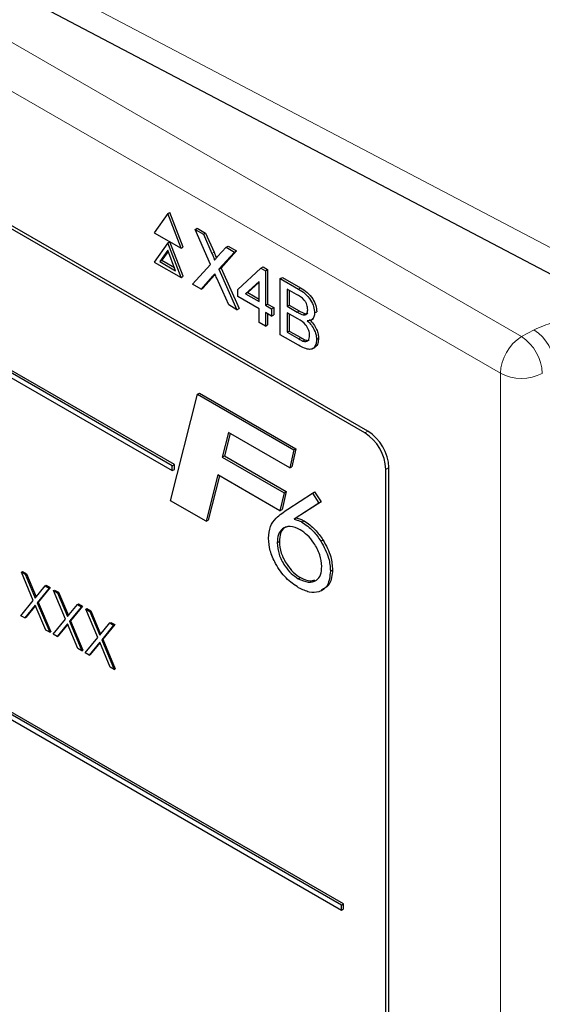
# Paper-space layout 'Blatt2' of a CAD drawing. Header units: millimetres. Extents: x 5 to 418, y 2 to 292.
# Tile 34 of 81: x 145.85 to 149.34, y 154.87 to 161.46. Entities that reach past the tile are written whole.
import ezdxf

# ---------------------------------------------------------------- set-up
doc = ezdxf.new("R2010")
doc.units = ezdxf.units.MM

psp = doc.layouts.new('Blatt2')

# ---------------------------------------------------------------- linework, layer by layer
at = {"color": 7, "linetype": 'Continuous', "lineweight": 18}
for p, q in [((140.2867, 164.487), (149.2011, 159.3408)), ((149.0597, 159.0959), (140.1452, 164.2421)), ((144.7989, 162.3522), (151.5157, 158.8195)), ((147.1313, 159.898), (147.1455, 159.9062)), ((147.1355, 159.7444), (147.1497, 159.7525)), ((147.7104, 159.6588), (147.7246, 159.667)), ((147.7016, 159.505), (147.7157, 159.5132)), ((149.2011, 159.3408), (149.2846, 159.3874)), ((147.7115, 159.326), (147.7256, 159.3341)), ((149.0597, 145.4321), (149.0597, 159.0959)), ((148.1531, 158.6977), (148.1734, 158.7093)), ((148.2946, 158.4527), (148.3148, 158.4644))]:
    psp.add_line(p, q, dxfattribs=at)
at = {"color": 7, "linetype": 'Continuous', "lineweight": 25}
for p, q in [((148.1734, 158.7093), (141.0316, 162.8322)), ((148.1531, 158.6977), (141.0821, 162.7797)), ((144.9026, 162.1233), (151.6193, 158.5905)), ((146.8662, 158.4771), (142.4821, 161.0079)), ((146.8803, 158.4852), (142.4963, 161.0161)), ((142.4821, 160.9753), (146.8662, 158.4444)), ((146.8359, 160.1637), (146.7461, 160.0359)), ((146.8359, 160.1637), (146.8501, 160.1718)), ((146.9257, 159.9322), (146.8359, 160.1637)), ((146.9399, 159.9403), (146.8501, 160.1718)), ((147.0193, 160.0578), (147.0334, 160.066)), ((147.0334, 160.066), (147.0887, 160.0341)), ((146.7461, 160.0359), (146.9257, 159.9322)), ((147.1228, 159.8245), (147.0193, 160.0578)), ((147.0193, 160.0578), (147.0746, 160.0259)), ((147.0746, 160.0259), (147.0887, 160.0341)), ((147.0746, 160.0259), (147.1313, 159.898)), ((147.0887, 160.0341), (147.1455, 159.9062)), ((146.8359, 159.9677), (146.7461, 159.8399)), ((146.8359, 159.9677), (146.8501, 159.9759)), ((146.9257, 159.7362), (146.8359, 159.9677)), ((146.9399, 159.7444), (146.8501, 159.9759)), ((146.9257, 159.9322), (146.9399, 159.9403)), ((147.1694, 159.876), (147.226, 159.9385)), ((147.226, 159.9385), (147.2401, 159.9467)), ((147.226, 159.9385), (147.282, 159.9061)), ((147.2401, 159.9467), (147.2962, 159.9143)), ((146.8359, 159.9187), (146.7829, 159.8432)), ((146.8389, 159.911), (146.797, 159.8514)), ((146.889, 159.7819), (146.8359, 159.9187)), ((147.282, 159.9061), (147.1785, 159.7918)), ((147.2962, 159.9143), (147.1926, 159.8)), ((147.282, 159.9061), (147.2962, 159.9143)), ((146.7461, 159.8399), (146.9257, 159.7362)), ((146.7829, 159.8432), (146.797, 159.8514)), ((146.7829, 159.8432), (146.889, 159.7819)), ((146.797, 159.8514), (146.8808, 159.803)), ((147.0026, 159.6918), (147.1228, 159.8245)), ((147.1785, 159.7918), (147.1926, 159.8)), ((147.1926, 159.8), (147.3128, 159.5291)), ((147.4594, 159.7989), (147.4735, 159.8071)), ((147.4735, 159.8071), (147.5027, 159.7902)), ((146.9257, 159.7362), (146.9399, 159.7444)), ((147.1355, 159.7444), (147.0586, 159.6595)), ((147.1497, 159.7525), (147.0727, 159.6677)), ((147.1531, 159.7563), (147.1497, 159.7525)), ((147.1785, 159.7918), (147.2987, 159.5209)), ((147.3051, 159.6569), (147.4594, 159.7989)), ((147.4594, 159.7989), (147.4886, 159.7821)), ((147.4886, 159.7821), (147.5027, 159.7902)), ((147.4886, 159.7821), (147.4886, 159.5509)), ((147.5027, 159.7902), (147.5027, 159.5591)), ((147.5887, 159.7291), (147.6028, 159.7373)), ((147.6028, 159.7373), (147.7246, 159.667)), ((147.0586, 159.6595), (147.0026, 159.6918)), ((147.0586, 159.6595), (147.0727, 159.6677)), ((147.2434, 159.5528), (147.1642, 159.7313)), ((147.4469, 159.7103), (147.3566, 159.6271)), ((147.4469, 159.7054), (147.3707, 159.6353)), ((147.4469, 159.575), (147.4469, 159.7103)), ((147.5887, 159.3535), (147.5887, 159.7291)), ((147.5887, 159.7291), (147.7104, 159.6588)), ((147.3051, 159.6087), (147.3051, 159.6569)), ((147.4469, 159.5269), (147.3051, 159.6087)), ((147.3566, 159.6271), (147.3707, 159.6353)), ((147.3566, 159.6271), (147.4469, 159.575)), ((147.3707, 159.6353), (147.4469, 159.5913)), ((147.6965, 159.6235), (147.6345, 159.6593)), ((147.6345, 159.6593), (147.6345, 159.5437)), ((147.6487, 159.6511), (147.6487, 159.5519)), ((147.2987, 159.5209), (147.2434, 159.5528)), ((147.4886, 159.5509), (147.5027, 159.5591)), ((147.4886, 159.5509), (147.5303, 159.5269)), ((147.5027, 159.5591), (147.5444, 159.535)), ((147.6345, 159.5437), (147.6487, 159.5519)), ((147.6345, 159.5437), (147.7016, 159.505)), ((147.6487, 159.5519), (147.7157, 159.5132)), ((147.2987, 159.5209), (147.3128, 159.5291)), ((147.4469, 159.4354), (147.4469, 159.5269)), ((147.5303, 159.4787), (147.4886, 159.5028)), ((147.4886, 159.5028), (147.4886, 159.4113)), ((147.5027, 159.4946), (147.5027, 159.4195)), ((147.5303, 159.5269), (147.5444, 159.535)), ((147.5303, 159.5269), (147.5303, 159.4787)), ((147.5303, 159.4787), (147.5444, 159.4869)), ((147.5444, 159.535), (147.5444, 159.4869)), ((147.7062, 159.459), (147.6345, 159.5004)), ((147.6345, 159.5004), (147.6345, 159.3704)), ((147.6487, 159.4922), (147.6487, 159.3785)), ((147.7407, 159.4869), (147.7548, 159.4951)), ((147.818, 159.4994), (147.8322, 159.5075)), ((147.9976, 155.5376), (141.2093, 159.4564)), ((141.2093, 159.4237), (147.9976, 155.505)), ((148.0117, 155.5458), (141.2235, 159.4646)), ((147.4886, 159.4113), (147.4469, 159.4354)), ((147.4886, 159.4113), (147.5027, 159.4195)), ((147.7946, 159.4514), (147.8105, 159.4605)), ((147.7108, 159.283), (147.5887, 159.3535)), ((147.6345, 159.3704), (147.6487, 159.3785)), ((147.6345, 159.3704), (147.7115, 159.326)), ((147.6487, 159.3785), (147.7256, 159.3341)), ((147.7393, 159.3117), (147.7534, 159.3199)), ((147.8305, 159.3215), (147.8447, 159.3296)), ((147.8027, 159.2595), (147.8186, 159.2687)), ((146.8543, 158.2426), (147.0347, 158.9551)), ((147.0347, 158.9551), (147.0488, 158.9632)), ((147.0347, 158.9551), (147.6793, 158.5829)), ((147.0488, 158.9632), (147.6934, 158.5911)), ((147.2425, 158.699), (147.2008, 158.5346)), ((147.253, 158.6929), (147.215, 158.5428)), ((147.6518, 158.4627), (147.2425, 158.699)), ((147.6793, 158.5829), (147.6518, 158.4627)), ((147.6934, 158.5911), (147.666, 158.4709)), ((147.6793, 158.5829), (147.6934, 158.5911)), ((146.8662, 158.4771), (146.8803, 158.4852)), ((146.8803, 158.4526), (146.8803, 158.4852)), ((147.2008, 158.5346), (147.215, 158.5428)), ((147.2008, 158.5346), (147.6137, 158.2963)), ((147.215, 158.5428), (147.6279, 158.3044)), ((146.8662, 158.4444), (146.8662, 158.4771)), ((146.8662, 158.4444), (146.8803, 158.4526)), ((147.1708, 158.4159), (147.0922, 158.1053)), ((147.5862, 158.176), (147.1708, 158.4159)), ((147.6518, 158.4627), (147.666, 158.4709)), ((148.2946, 151.9204), (148.2946, 158.4527)), ((148.3148, 151.8504), (148.3148, 158.4644)), ((147.1813, 158.4098), (147.1063, 158.1135)), ((147.6137, 158.2963), (147.5862, 158.176)), ((147.6279, 158.3044), (147.6004, 158.1842)), ((147.6137, 158.2963), (147.6279, 158.3044)), ((147.6379, 158.1865), (147.804, 158.2941)), ((147.804, 158.2941), (147.8181, 158.3022)), ((147.804, 158.2941), (147.8471, 158.2277)), ((147.8181, 158.3022), (147.8612, 158.2359)), ((147.0922, 158.1053), (146.8543, 158.2426)), ((147.8471, 158.2277), (147.6803, 158.1196)), ((147.8612, 158.2359), (147.6944, 158.1278)), ((147.8471, 158.2277), (147.8612, 158.2359)), ((147.5862, 158.176), (147.6004, 158.1842)), ((147.0922, 158.1053), (147.1063, 158.1135)), ((147.6803, 158.1196), (147.6944, 158.1278)), ((147.7335, 158.1003), (147.7477, 158.1084)), ((147.5683, 157.9616), (147.5824, 157.9697)), ((147.8594, 157.9736), (147.8736, 157.9817)), ((145.8576, 157.7661), (145.8647, 157.7702)), ((145.8576, 157.7661), (145.884, 157.7509)), ((145.9375, 157.5759), (145.8576, 157.7661)), ((145.8647, 157.7702), (145.891, 157.7549)), ((147.9237, 157.772), (147.9378, 157.7801)), ((145.884, 157.7509), (145.891, 157.7549)), ((145.884, 157.7509), (145.9506, 157.5921)), ((145.891, 157.7549), (145.9564, 157.5993)), ((147.7091, 157.7207), (147.7233, 157.7289)), ((145.9506, 157.5921), (146.0173, 157.6739)), ((146.0436, 157.6587), (145.9638, 157.5607)), ((146.0507, 157.6628), (145.9709, 157.5648)), ((146.0173, 157.6739), (146.0243, 157.678)), ((146.0173, 157.6739), (146.0436, 157.6587)), ((146.0243, 157.678), (146.0507, 157.6628)), ((146.0436, 157.6587), (146.0507, 157.6628)), ((146.073, 157.6417), (146.0801, 157.6458)), ((146.073, 157.6417), (146.0994, 157.6265)), ((146.1529, 157.4516), (146.073, 157.6417)), ((146.0801, 157.6458), (146.1064, 157.6306)), ((146.0994, 157.6265), (146.1064, 157.6306)), ((146.0994, 157.6265), (146.166, 157.4678)), ((146.1064, 157.6306), (146.1718, 157.4749)), ((145.8543, 157.474), (145.9375, 157.5759)), ((145.9638, 157.5607), (145.9709, 157.5648)), ((145.9638, 157.5607), (146.0469, 157.3629)), ((145.9709, 157.5648), (146.054, 157.3669)), ((145.9506, 157.5446), (145.8807, 157.4588)), ((145.9519, 157.5415), (145.8878, 157.4629)), ((146.0205, 157.3781), (145.9506, 157.5446)), ((146.166, 157.4678), (146.2327, 157.5496)), ((146.259, 157.5343), (146.1792, 157.4364)), ((146.2661, 157.5384), (146.1863, 157.4405)), ((146.2327, 157.5496), (146.2397, 157.5536)), ((146.2327, 157.5496), (146.259, 157.5343)), ((146.2397, 157.5536), (146.2661, 157.5384)), ((146.259, 157.5343), (146.2661, 157.5384)), ((146.2884, 157.5174), (146.2955, 157.5215)), ((146.2884, 157.5174), (146.3148, 157.5022)), ((146.3682, 157.3273), (146.2884, 157.5174)), ((146.2955, 157.5215), (146.3218, 157.5063)), ((146.3148, 157.5022), (146.3218, 157.5063)), ((146.3148, 157.5022), (146.3814, 157.3435)), ((146.3218, 157.5063), (146.3872, 157.3506)), ((145.8807, 157.4588), (145.8543, 157.474)), ((145.8807, 157.4588), (145.8878, 157.4629)), ((146.0697, 157.3497), (146.1529, 157.4516)), ((146.1792, 157.4364), (146.1863, 157.4405)), ((146.1792, 157.4364), (146.2623, 157.2385)), ((146.1863, 157.4405), (146.2694, 157.2426)), ((146.4481, 157.4252), (146.4551, 157.4293)), ((146.4551, 157.4293), (146.4815, 157.4141)), ((146.0469, 157.3629), (146.0205, 157.3781)), ((146.0469, 157.3629), (146.054, 157.3669)), ((146.166, 157.4202), (146.0961, 157.3344)), ((146.1673, 157.4172), (146.1032, 157.3385)), ((146.2359, 157.2537), (146.166, 157.4202)), ((146.3814, 157.3435), (146.4481, 157.4252)), ((146.4744, 157.41), (146.3946, 157.312)), ((146.4815, 157.4141), (146.4017, 157.3161)), ((146.4481, 157.4252), (146.4744, 157.41)), ((146.4744, 157.41), (146.4815, 157.4141)), ((146.0961, 157.3344), (146.0697, 157.3497)), ((146.0961, 157.3344), (146.1032, 157.3385)), ((146.2851, 157.2253), (146.3682, 157.3273)), ((146.3946, 157.312), (146.4017, 157.3161)), ((146.3946, 157.312), (146.4777, 157.1142)), ((146.4017, 157.3161), (146.4848, 157.1182)), ((146.2623, 157.2385), (146.2359, 157.2537)), ((146.2623, 157.2385), (146.2694, 157.2426)), ((146.3814, 157.2959), (146.3115, 157.2101)), ((146.3827, 157.2928), (146.3186, 157.2142)), ((146.4513, 157.1294), (146.3814, 157.2959)), ((146.3115, 157.2101), (146.2851, 157.2253)), ((146.3115, 157.2101), (146.3186, 157.2142)), ((146.4777, 157.1142), (146.4513, 157.1294)), ((146.4777, 157.1142), (146.4848, 157.1182)), ((147.9976, 155.5376), (148.0117, 155.5458)), ((147.9976, 155.505), (147.9976, 155.5376)), ((148.0117, 155.5131), (148.0117, 155.5458)), ((147.9976, 155.505), (148.0117, 155.5131))]:
    psp.add_line(p, q, dxfattribs=at)
at = {"color": 7, "linetype": 'Continuous', "lineweight": 18}
for centre, radius, start, end in [((149.3667, 159.0819), 0.3074, 122.60548, 177.39452), ((149.0282, 159.081), 0.3121, 2.47917, 56.36113), ((149.1117, 159.1275), 0.3121, 2.47917, 56.36113), ((149.2012, 159.3696), 0.3082, 242.65648, 296.76622)]:
    psp.add_arc(centre, radius, start, end, dxfattribs=at)
at = {"color": 7, "linetype": 'Continuous', "lineweight": 25}
for centre in [(147.9875, 158.4387), (148.0077, 158.4504)]:
    psp.add_arc(centre, 0.3074, 2.60548, 57.39452, dxfattribs=at)
for points, knots in [([(147.1313, 159.898), (147.135, 159.8895), (147.14, 159.8777), (147.1463, 159.8623), (147.1476, 159.8558), (147.1482, 159.8525)], [0, 0, 0, 0, 0.561277, 0.781763, 1, 1, 1, 1]), ([(147.1455, 159.9062), (147.149, 159.8977), (147.1541, 159.8859), (147.1598, 159.8725), (147.1607, 159.8679), (147.161, 159.8666)], [0, 0, 0, 0, 0.646868, 0.900977, 1, 1, 1, 1]), ([(147.1482, 159.8525), (147.1521, 159.8569), (147.1592, 159.8647), (147.1663, 159.8725), (147.1694, 159.876)], [0, 0, 0, 0, 0.56, 1, 1, 1, 1]), ([(147.1509, 159.7613), (147.148, 159.7582), (147.1428, 159.7526), (147.1378, 159.7469), (147.1355, 159.7444)], [0, 0, 0, 0, 0.560002, 1, 1, 1, 1]), ([(147.1642, 159.7313), (147.1617, 159.7369), (147.1572, 159.7469), (147.1528, 159.7569), (147.1509, 159.7613)], [0, 0, 0, 0, 0.56, 1, 1, 1, 1]), ([(147.7721, 159.5212), (147.7712, 159.5319), (147.7697, 159.5481), (147.7597, 159.5711), (147.7377, 159.6016), (147.7148, 159.6138), (147.6965, 159.6235)], [0, 0, 0, 0, 0.249512, 0.375019, 0.500244, 1, 1, 1, 1]), ([(147.7104, 159.6588), (147.7249, 159.6499), (147.7536, 159.6323), (147.7912, 159.5899), (147.8135, 159.541), (147.8165, 159.5132), (147.818, 159.4994)], [0, 0, 0, 0, 0.281116, 0.560026, 0.780112, 1, 1, 1, 1]), ([(147.7246, 159.667), (147.739, 159.6581), (147.7678, 159.6404), (147.8053, 159.5981), (147.8277, 159.5491), (147.8307, 159.5214), (147.8322, 159.5075)], [0, 0, 0, 0, 0.281116, 0.560026, 0.780112, 1, 1, 1, 1]), ([(147.7016, 159.505), (147.709, 159.5008), (147.7221, 159.4932), (147.735, 159.4888), (147.7407, 159.4869)], [0, 0, 0, 0, 0.560393, 1, 1, 1, 1]), ([(147.7157, 159.5132), (147.7231, 159.5089), (147.7363, 159.5013), (147.7491, 159.497), (147.7548, 159.4951)], [0, 0, 0, 0, 0.560393, 1, 1, 1, 1]), ([(147.7407, 159.4869), (147.7459, 159.4863), (147.7562, 159.4852), (147.7698, 159.4956), (147.7712, 159.5115), (147.7721, 159.5212)], [0, 0, 0, 0, 0.280869, 0.561063, 1, 1, 1, 1]), ([(147.7548, 159.4951), (147.7603, 159.494), (147.7675, 159.4927), (147.7721, 159.4968), (147.7732, 159.4978)], [0, 0, 0, 0, 0.753765, 1, 1, 1, 1]), ([(147.818, 159.4994), (147.8171, 159.4902), (147.8153, 159.4718), (147.7995, 159.4499), (147.7807, 159.4479), (147.7692, 159.4467)], [0, 0, 0, 0, 0.280336, 0.5608, 1, 1, 1, 1]), ([(147.7846, 159.3487), (147.7836, 159.36), (147.7821, 159.377), (147.7715, 159.401), (147.7495, 159.4338), (147.7254, 159.4478), (147.7062, 159.459)], [0, 0, 0, 0, 0.249802, 0.375546, 0.501154, 1, 1, 1, 1]), ([(147.7692, 159.4467), (147.7787, 159.4373), (147.7975, 159.4185), (147.8176, 159.3833), (147.8289, 159.3497), (147.83, 159.3309), (147.8305, 159.3215)], [0, 0, 0, 0, 0.280211, 0.55967, 0.779709, 1, 1, 1, 1]), ([(147.7833, 159.4549), (147.7928, 159.4455), (147.8117, 159.4266), (147.8317, 159.3915), (147.843, 159.3578), (147.8441, 159.339), (147.8447, 159.3296)], [0, 0, 0, 0, 0.280211, 0.55967, 0.779709, 1, 1, 1, 1]), ([(147.7393, 159.3117), (147.7465, 159.3096), (147.7607, 159.3054), (147.7758, 159.3139), (147.7836, 159.3294), (147.7843, 159.3423), (147.7846, 159.3487)], [0, 0, 0, 0, 0.28029, 0.559018, 0.779402, 1, 1, 1, 1]), ([(147.8305, 159.3215), (147.8295, 159.3097), (147.8275, 159.2861), (147.8116, 159.2617), (147.7738, 159.2494), (147.7368, 159.2692), (147.7108, 159.283)], [0, 0, 0, 0, 0.187143, 0.374319, 0.560786, 1, 1, 1, 1]), ([(147.7115, 159.326), (147.7167, 159.3229), (147.726, 159.3175), (147.7352, 159.3135), (147.7393, 159.3117)], [0, 0, 0, 0, 0.560099, 1, 1, 1, 1]), ([(147.7256, 159.3341), (147.7308, 159.3311), (147.7401, 159.3257), (147.7494, 159.3216), (147.7534, 159.3199)], [0, 0, 0, 0, 0.560099, 1, 1, 1, 1]), ([(147.7534, 159.3199), (147.7608, 159.3173), (147.7721, 159.3134), (147.7796, 159.3186), (147.7822, 159.3204)], [0, 0, 0, 0, 0.658905, 1, 1, 1, 1]), ([(147.8447, 159.3296), (147.8435, 159.3181), (147.8413, 159.295), (147.8307, 159.274), (147.8199, 159.271), (147.8178, 159.2704)], [0, 0, 0, 0, 0.444756, 0.889591, 1, 1, 1, 1]), ([(147.5103, 157.9918), (147.5129, 158.0197), (147.5181, 158.0756), (147.5673, 158.1378), (147.6111, 158.168), (147.6379, 158.1865)], [0, 0, 0, 0, 0.279364, 0.559156, 1, 1, 1, 1]), ([(147.6803, 158.1196), (147.69, 158.1175), (147.7074, 158.1136), (147.7255, 158.1043), (147.7335, 158.1003)], [0, 0, 0, 0, 0.560135, 1, 1, 1, 1]), ([(147.6944, 158.1278), (147.7041, 158.1256), (147.7215, 158.1217), (147.7397, 158.1125), (147.7477, 158.1084)], [0, 0, 0, 0, 0.560135, 1, 1, 1, 1]), ([(147.7335, 158.1003), (147.7594, 158.0824), (147.8058, 158.0505), (147.843, 157.9971), (147.8594, 157.9736)], [0, 0, 0, 0, 0.559284, 1, 1, 1, 1]), ([(147.7477, 158.1084), (147.7736, 158.0906), (147.82, 158.0586), (147.8572, 158.0052), (147.8736, 157.9817)], [0, 0, 0, 0, 0.559284, 1, 1, 1, 1]), ([(147.7205, 158.0492), (147.698, 158.0591), (147.6531, 158.0791), (147.6032, 158.0604), (147.5726, 158.0203), (147.5697, 157.9811), (147.5683, 157.9616)], [0, 0, 0, 0, 0.279556, 0.559294, 0.779532, 1, 1, 1, 1]), ([(147.647, 158.0717), (147.6364, 158.0696), (147.6111, 158.0647), (147.5871, 158.0276), (147.584, 157.989), (147.5824, 157.9697)], [0, 0, 0, 0, 0.266553, 0.633084, 1, 1, 1, 1]), ([(147.8656, 157.8036), (147.8632, 157.8295), (147.8583, 157.8811), (147.8177, 157.957), (147.7702, 158.0159), (147.737, 158.0381), (147.7205, 158.0492)], [0, 0, 0, 0, 0.279479, 0.559096, 0.779433, 1, 1, 1, 1]), ([(147.7113, 157.6609), (147.6826, 157.6805), (147.6253, 157.7198), (147.5584, 157.8137), (147.5164, 157.9101), (147.5123, 157.9645), (147.5103, 157.9918)], [0, 0, 0, 0, 0.280044, 0.559691, 0.779775, 1, 1, 1, 1]), ([(147.5683, 157.9616), (147.5706, 157.9364), (147.5751, 157.886), (147.614, 157.8113), (147.6605, 157.7535), (147.6929, 157.7317), (147.7091, 157.7207)], [0, 0, 0, 0, 0.27964, 0.559186, 0.77952, 1, 1, 1, 1]), ([(147.5824, 157.9697), (147.5847, 157.9445), (147.5892, 157.8941), (147.6282, 157.8194), (147.6747, 157.7617), (147.7071, 157.7398), (147.7233, 157.7289)], [0, 0, 0, 0, 0.27964, 0.559186, 0.77952, 1, 1, 1, 1]), ([(147.8594, 157.9736), (147.8802, 157.9352), (147.9175, 157.8665), (147.9218, 157.8009), (147.9237, 157.772)], [0, 0, 0, 0, 0.558736, 1, 1, 1, 1]), ([(147.8736, 157.9817), (147.8944, 157.9434), (147.9316, 157.8747), (147.9359, 157.8091), (147.9378, 157.7801)], [0, 0, 0, 0, 0.558736, 1, 1, 1, 1]), ([(147.7091, 157.7207), (147.7316, 157.7111), (147.7767, 157.6917), (147.8292, 157.7052), (147.8615, 157.7443), (147.8642, 157.7839), (147.8656, 157.8036)], [0, 0, 0, 0, 0.279637, 0.559731, 0.779656, 1, 1, 1, 1]), ([(147.9237, 157.772), (147.92, 157.7386), (147.9127, 157.6718), (147.8534, 157.6297), (147.7836, 157.6254), (147.7354, 157.649), (147.7113, 157.6609)], [0, 0, 0, 0, 0.279419, 0.558995, 0.779371, 1, 1, 1, 1]), ([(147.9378, 157.7801), (147.9345, 157.7461), (147.9279, 157.6791), (147.8836, 157.6554), (147.8618, 157.6438)], [0, 0, 0, 0, 0.508805, 1, 1, 1, 1]), ([(147.7233, 157.7289), (147.7463, 157.7179), (147.7824, 157.7007), (147.8101, 157.7109), (147.8201, 157.7145)], [0, 0, 0, 0, 0.637825, 1, 1, 1, 1])]:
    psp.add_open_spline(points, degree=3, knots=knots, dxfattribs=at)
at = {"color": 7, "linetype": 'Continuous', "lineweight": 18}
psp.add_open_spline([(149.2846, 159.3874), (149.3261, 159.4052), (149.4141, 159.443), (149.606, 159.4608), (149.7428, 159.4522), (149.8226, 159.4468), (149.8231, 159.4468)], degree=3, knots=[0, 0, 0, 0, 0.270433, 0.574379, 0.997264, 1, 1, 1, 1], dxfattribs=at)

doc.saveas('drawing.dxf')
